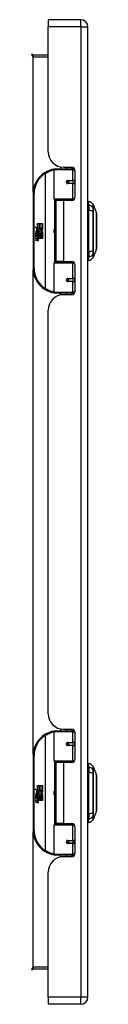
# Model space of a CAD drawing. Header units: inches. Extents: x 7 to 112, y 7 to 76.
# Tile 4 of 9: x 39.75 to 41.06, y 32.18 to 51.98. Entities that reach past the tile are written whole.
import ezdxf

# ---------------------------------------------------------------- set-up
doc = ezdxf.new("R2010")
doc.units = ezdxf.units.IN
doc.header["$MEASUREMENT"] = 0
doc.layers.add('Visible Edges(ANSI)', color=7, linetype='Continuous', lineweight=25)
doc.layers.add('Visible Tangent Edges(ANSI)', color=7, linetype='Continuous', lineweight=25)

msp = doc.modelspace()

# ---------------------------------------------------------------- linework, layer by layer
at = {"layer": 'Visible Edges(ANSI)'}
for p, q in [((40.088, 51.985), (40.088, 51.839)), ((40.742, 51.985), (40.088, 51.985)), ((40.088, 49.328), (40.088, 51.839)), ((40.888, 32.328), (40.888, 51.839)), ((40.088, 51.27), (39.785, 51.27)), ((40.209, 48.38), (40.209, 48.965)), ((40.228, 48.985), (40.558, 48.985)), ((40.333, 49.023), (40.333, 48.985)), ((40.4, 49.016), (40.566, 49.016)), ((40.459, 49.016), (40.459, 48.985)), ((40.617, 48.985), (40.558, 48.985)), ((40.617, 48.985), (40.618, 48.985)), ((40.625, 48.957), (40.625, 48.409)), ((40.476, 48.74), (40.476, 48.738)), ((40.481, 48.739), (40.476, 48.739)), ((40.568, 48.741), (40.481, 48.741)), ((40.483, 48.738), (40.483, 48.74)), ((40.568, 48.741), (40.625, 48.741)), ((40.481, 48.697), (40.568, 48.697)), ((40.484, 48.699), (40.484, 48.697)), ((40.625, 48.697), (40.568, 48.697)), ((39.784, 48.485), (39.784, 46.985)), ((40.562, 48.365), (40.224, 48.365)), ((40.396, 48.35), (40.243, 48.35)), ((40.243, 48.35), (40.243, 47.119)), ((40.301, 48.365), (40.301, 48.35)), ((40.566, 48.35), (40.396, 48.35)), ((40.492, 48.365), (40.492, 48.35)), ((40.562, 48.365), (40.605, 48.365)), ((40.904, 48.257), (40.904, 48.325)), ((40.904, 48.257), (40.904, 48.146)), ((40.904, 47.323), (40.904, 48.146)), ((40.991, 48.266), (41.058, 48.092)), ((39.824, 47.813), (39.872, 47.788)), ((39.87, 47.769), (39.824, 47.813)), ((39.856, 47.767), (39.87, 47.769)), ((39.9, 47.735), (39.856, 47.767)), ((39.872, 47.885), (39.904, 47.885)), ((39.872, 47.788), (39.872, 47.885)), ((39.875, 47.786), (39.904, 47.771)), ((39.904, 47.786), (39.875, 47.786)), ((39.888, 47.728), (39.9, 47.735)), ((39.904, 47.771), (39.894, 47.769)), ((39.894, 47.769), (39.922, 47.749)), ((39.904, 47.885), (39.904, 47.786)), ((39.908, 47.885), (39.94, 47.885)), ((39.908, 47.786), (39.908, 47.885)), ((39.94, 47.786), (39.908, 47.786)), ((39.922, 47.749), (39.976, 47.786)), ((39.94, 47.885), (39.94, 47.786)), ((39.944, 47.786), (39.944, 47.885)), ((39.944, 47.885), (39.977, 47.885)), ((39.976, 47.786), (39.944, 47.786)), ((39.977, 47.751), (39.95, 47.733)), ((39.95, 47.733), (39.977, 47.719)), ((39.977, 47.885), (39.977, 47.751)), ((39.838, 47.689), (39.866, 47.665)), ((39.838, 47.673), (39.838, 47.689)), ((39.858, 47.66), (39.838, 47.673)), ((39.838, 47.65), (39.858, 47.657)), ((39.838, 47.634), (39.838, 47.65)), ((39.866, 47.647), (39.838, 47.634)), ((39.838, 47.627), (39.893, 47.617)), ((39.838, 47.613), (39.838, 47.627)), ((39.861, 47.61), (39.838, 47.613)), ((39.838, 47.593), (39.873, 47.587)), ((39.838, 47.58), (39.838, 47.593)), ((39.861, 47.576), (39.838, 47.58)), ((39.838, 47.559), (39.873, 47.553)), ((39.838, 47.546), (39.838, 47.559)), ((39.873, 47.539), (39.838, 47.546)), ((39.85, 47.695), (39.841, 47.695)), ((39.858, 47.657), (39.858, 47.66)), ((39.862, 47.688), (39.862, 47.725)), ((39.866, 47.665), (39.893, 47.679)), ((39.893, 47.623), (39.866, 47.647)), ((39.871, 47.723), (39.871, 47.699)), ((39.893, 47.662), (39.874, 47.655)), ((39.874, 47.655), (39.874, 47.652)), ((39.874, 47.652), (39.893, 47.639)), ((39.878, 47.652), (39.896, 47.66)), ((39.977, 47.652), (39.878, 47.652)), ((39.883, 47.607), (39.883, 47.604)), ((39.893, 47.606), (39.883, 47.607)), ((39.885, 47.648), (39.977, 47.648)), ((39.896, 47.641), (39.885, 47.648)), ((39.89, 47.603), (39.896, 47.602)), ((39.893, 47.679), (39.893, 47.662)), ((39.893, 47.639), (39.893, 47.623)), ((39.893, 47.617), (39.893, 47.606)), ((39.926, 47.719), (39.896, 47.698)), ((39.896, 47.682), (39.975, 47.682)), ((39.896, 47.66), (39.896, 47.682)), ((39.896, 47.619), (39.896, 47.641)), ((39.977, 47.619), (39.896, 47.619)), ((39.896, 47.614), (39.977, 47.614)), ((39.896, 47.602), (39.896, 47.614)), ((39.977, 47.585), (39.897, 47.585)), ((39.975, 47.682), (39.926, 47.719)), ((39.977, 47.719), (39.977, 47.652)), ((39.977, 47.648), (39.977, 47.619)), ((39.977, 47.614), (39.977, 47.585)), ((41.058, 47.378), (40.991, 47.204)), ((40.904, 47.323), (40.904, 47.212)), ((40.904, 47.144), (40.904, 47.212)), ((40.209, 46.504), (40.209, 47.089)), ((40.224, 47.105), (40.562, 47.105)), ((40.396, 47.119), (40.243, 47.119)), ((40.301, 47.105), (40.301, 47.119)), ((40.396, 47.119), (40.566, 47.119)), ((40.492, 47.105), (40.492, 47.119)), ((40.605, 47.105), (40.562, 47.105)), ((40.625, 47.06), (40.625, 46.513)), ((40.568, 46.772), (40.481, 46.772)), ((40.484, 46.77), (40.484, 46.772)), ((40.568, 46.772), (40.625, 46.772)), ((40.476, 46.729), (40.476, 46.731)), ((40.476, 46.731), (40.481, 46.731)), ((40.481, 46.729), (40.568, 46.729)), ((40.483, 46.731), (40.483, 46.729)), ((40.625, 46.729), (40.568, 46.729)), ((40.558, 46.485), (40.228, 46.485)), ((40.333, 46.446), (40.333, 46.485)), ((40.566, 46.454), (40.4, 46.454)), ((40.459, 46.454), (40.459, 46.485)), ((40.558, 46.485), (40.617, 46.485)), ((40.618, 46.485), (40.617, 46.485)), ((40.088, 38.025), (40.088, 46.142)), ((40.209, 37.077), (40.209, 37.662)), ((40.228, 37.682), (40.558, 37.682)), ((40.333, 37.72), (40.333, 37.682)), ((40.4, 37.713), (40.566, 37.713)), ((40.459, 37.713), (40.459, 37.682)), ((40.617, 37.682), (40.558, 37.682)), ((40.617, 37.682), (40.618, 37.682)), ((40.625, 37.654), (40.625, 37.106)), ((40.476, 37.437), (40.476, 37.435)), ((40.481, 37.436), (40.476, 37.436)), ((40.568, 37.438), (40.481, 37.438)), ((40.483, 37.435), (40.483, 37.437)), ((40.568, 37.438), (40.625, 37.438)), ((40.481, 37.394), (40.568, 37.394)), ((40.484, 37.396), (40.484, 37.394)), ((40.625, 37.394), (40.568, 37.394)), ((39.784, 37.182), (39.784, 35.682)), ((40.562, 37.062), (40.224, 37.062)), ((40.396, 37.047), (40.243, 37.047)), ((40.243, 37.047), (40.243, 35.816)), ((40.301, 37.062), (40.301, 37.047)), ((40.566, 37.047), (40.396, 37.047)), ((40.492, 37.062), (40.492, 37.047)), ((40.562, 37.062), (40.605, 37.062)), ((40.904, 36.954), (40.904, 37.022)), ((40.904, 36.954), (40.904, 36.843)), ((40.904, 36.02), (40.904, 36.843)), ((40.991, 36.963), (41.058, 36.789)), ((39.824, 36.51), (39.872, 36.485)), ((39.87, 36.466), (39.824, 36.51)), ((39.856, 36.464), (39.87, 36.466)), ((39.9, 36.432), (39.856, 36.464)), ((39.872, 36.582), (39.904, 36.582)), ((39.872, 36.485), (39.872, 36.582)), ((39.875, 36.483), (39.904, 36.468)), ((39.904, 36.483), (39.875, 36.483)), ((39.904, 36.468), (39.894, 36.466)), ((39.894, 36.466), (39.922, 36.446)), ((39.904, 36.582), (39.904, 36.483)), ((39.908, 36.582), (39.94, 36.582)), ((39.908, 36.483), (39.908, 36.582)), ((39.94, 36.483), (39.908, 36.483)), ((39.922, 36.446), (39.976, 36.483)), ((39.94, 36.582), (39.94, 36.483)), ((39.944, 36.483), (39.944, 36.582)), ((39.944, 36.582), (39.977, 36.582)), ((39.976, 36.483), (39.944, 36.483)), ((39.977, 36.448), (39.95, 36.43)), ((39.977, 36.582), (39.977, 36.448)), ((39.838, 36.386), (39.866, 36.362)), ((39.838, 36.37), (39.838, 36.386)), ((39.858, 36.357), (39.838, 36.37)), ((39.838, 36.347), (39.858, 36.354)), ((39.838, 36.331), (39.838, 36.347)), ((39.866, 36.344), (39.838, 36.331)), ((39.838, 36.324), (39.893, 36.314)), ((39.838, 36.31), (39.838, 36.324)), ((39.861, 36.307), (39.838, 36.31)), ((39.838, 36.29), (39.873, 36.284)), ((39.838, 36.277), (39.838, 36.29)), ((39.861, 36.273), (39.838, 36.277)), ((39.838, 36.256), (39.873, 36.25)), ((39.838, 36.243), (39.838, 36.256)), ((39.873, 36.236), (39.838, 36.243)), ((39.85, 36.392), (39.841, 36.392)), ((39.858, 36.354), (39.858, 36.357)), ((39.862, 36.385), (39.862, 36.422)), ((39.866, 36.362), (39.893, 36.376)), ((39.893, 36.32), (39.866, 36.344)), ((39.871, 36.42), (39.871, 36.396)), ((39.893, 36.359), (39.874, 36.352)), ((39.874, 36.352), (39.874, 36.349)), ((39.874, 36.349), (39.893, 36.336)), ((39.878, 36.349), (39.896, 36.357)), ((39.977, 36.349), (39.878, 36.349)), ((39.883, 36.304), (39.883, 36.301)), ((39.893, 36.303), (39.883, 36.304)), ((39.885, 36.345), (39.977, 36.345)), ((39.896, 36.338), (39.885, 36.345)), ((39.888, 36.425), (39.9, 36.432)), ((39.89, 36.3), (39.896, 36.299)), ((39.893, 36.376), (39.893, 36.359)), ((39.893, 36.336), (39.893, 36.32)), ((39.893, 36.314), (39.893, 36.303)), ((39.926, 36.416), (39.896, 36.395)), ((39.896, 36.379), (39.975, 36.379)), ((39.896, 36.357), (39.896, 36.379)), ((39.896, 36.316), (39.896, 36.338)), ((39.977, 36.316), (39.896, 36.316)), ((39.896, 36.311), (39.977, 36.311)), ((39.896, 36.299), (39.896, 36.311)), ((39.977, 36.282), (39.897, 36.282)), ((39.975, 36.379), (39.926, 36.416)), ((39.95, 36.43), (39.977, 36.416)), ((39.977, 36.416), (39.977, 36.349)), ((39.977, 36.345), (39.977, 36.316)), ((39.977, 36.311), (39.977, 36.282)), ((41.058, 36.075), (40.991, 35.901)), ((40.904, 36.02), (40.904, 35.909)), ((40.904, 35.841), (40.904, 35.909)), ((40.209, 35.201), (40.209, 35.786)), ((40.224, 35.802), (40.562, 35.802)), ((40.396, 35.816), (40.243, 35.816)), ((40.301, 35.802), (40.301, 35.816)), ((40.396, 35.816), (40.566, 35.816)), ((40.492, 35.802), (40.492, 35.816)), ((40.605, 35.802), (40.562, 35.802)), ((40.625, 35.757), (40.625, 35.21)), ((40.568, 35.469), (40.481, 35.469)), ((40.484, 35.467), (40.484, 35.469)), ((40.568, 35.469), (40.625, 35.469)), ((40.476, 35.426), (40.476, 35.428)), ((40.476, 35.428), (40.481, 35.428)), ((40.481, 35.426), (40.568, 35.426)), ((40.483, 35.428), (40.483, 35.426)), ((40.625, 35.426), (40.568, 35.426)), ((40.558, 35.182), (40.228, 35.182)), ((40.333, 35.143), (40.333, 35.182)), ((40.566, 35.151), (40.4, 35.151)), ((40.459, 35.151), (40.459, 35.182)), ((40.558, 35.182), (40.617, 35.182)), ((40.618, 35.182), (40.617, 35.182)), ((40.088, 32.328), (40.088, 34.839)), ((39.785, 32.896), (40.088, 32.896)), ((40.088, 32.328), (40.088, 32.182)), ((40.742, 32.182), (40.088, 32.182))]:
    msp.add_line(p, q, dxfattribs=at)
at = {"layer": 'Visible Edges(ANSI)', "flags": 128}
for points in [[(40.216, 48.98), (40.215, 48.98), (40.215, 48.98), (40.215, 48.98), (40.215, 48.98), (40.214, 48.98), (40.214, 48.98), (40.214, 48.98), (40.214, 48.98), (40.213, 48.98), (40.213, 48.98), (40.213, 48.98), (40.213, 48.98), (40.212, 48.98), (40.212, 48.98), (40.212, 48.98), (40.212, 48.979), (40.211, 48.979), (40.211, 48.979), (40.211, 48.979), (40.211, 48.979), (40.21, 48.979), (40.21, 48.979), (40.21, 48.979), (40.21, 48.979)], [(40.481, 48.697), (40.478, 48.697), (40.476, 48.698), (40.473, 48.699), (40.47, 48.7), (40.468, 48.701), (40.466, 48.703), (40.464, 48.705), (40.462, 48.708), (40.461, 48.71), (40.46, 48.713), (40.459, 48.716), (40.459, 48.719), (40.459, 48.722), (40.46, 48.725), (40.461, 48.728), (40.462, 48.73), (40.464, 48.733), (40.466, 48.735), (40.468, 48.736), (40.47, 48.738), (40.473, 48.739), (40.476, 48.74), (40.478, 48.74), (40.481, 48.741)], [(40.528, 48.35), (40.531, 48.351), (40.534, 48.353), (40.537, 48.354), (40.54, 48.355), (40.543, 48.356), (40.546, 48.357), (40.549, 48.357), (40.552, 48.358), (40.555, 48.359), (40.558, 48.36), (40.561, 48.36), (40.565, 48.361), (40.568, 48.362), (40.571, 48.362), (40.574, 48.363), (40.577, 48.363), (40.58, 48.363), (40.583, 48.364), (40.586, 48.364), (40.589, 48.364), (40.593, 48.364), (40.596, 48.365), (40.599, 48.365), (40.602, 48.365)], [(41.059, 47.38), (41.059, 47.38), (41.059, 47.381), (41.059, 47.383), (41.059, 47.386), (41.059, 47.39), (41.059, 47.395), (41.059, 47.4), (41.059, 47.407), (41.059, 47.414), (41.059, 47.422), (41.059, 47.43), (41.059, 47.439), (41.059, 47.449), (41.059, 47.46), (41.059, 47.471), (41.059, 47.483), (41.059, 47.496), (41.059, 47.509), (41.059, 47.523), (41.059, 47.537), (41.059, 47.552), (41.059, 47.567), (41.059, 47.582), (41.059, 47.598), (41.059, 47.615), (41.059, 47.631), (41.059, 47.648), (41.059, 47.665), (41.059, 47.682), (41.059, 47.7), (41.059, 47.717), (41.059, 47.735), (41.059, 47.752), (41.059, 47.77), (41.059, 47.787), (41.059, 47.804), (41.059, 47.821), (41.059, 47.838), (41.059, 47.854), (41.059, 47.871), (41.059, 47.887), (41.059, 47.902), (41.059, 47.918), (41.059, 47.932), (41.059, 47.947), (41.059, 47.96), (41.059, 47.973), (41.059, 47.986), (41.059, 47.998), (41.059, 48.009), (41.059, 48.02), (41.059, 48.03), (41.059, 48.039), (41.059, 48.048), (41.059, 48.056), (41.059, 48.063), (41.059, 48.069), (41.059, 48.075), (41.059, 48.079), (41.059, 48.083), (41.059, 48.086), (41.059, 48.088), (41.059, 48.089), (41.059, 48.09)], [(40.602, 47.105), (40.599, 47.105), (40.596, 47.105), (40.593, 47.105), (40.589, 47.105), (40.586, 47.105), (40.583, 47.106), (40.58, 47.106), (40.577, 47.106), (40.574, 47.107), (40.571, 47.107), (40.568, 47.108), (40.565, 47.108), (40.561, 47.109), (40.558, 47.11), (40.555, 47.11), (40.552, 47.111), (40.549, 47.112), (40.546, 47.113), (40.543, 47.114), (40.54, 47.115), (40.537, 47.116), (40.534, 47.117), (40.531, 47.118), (40.528, 47.119)], [(40.481, 46.729), (40.478, 46.729), (40.476, 46.729), (40.473, 46.73), (40.47, 46.731), (40.468, 46.733), (40.466, 46.735), (40.464, 46.737), (40.462, 46.739), (40.461, 46.742), (40.46, 46.745), (40.459, 46.748), (40.459, 46.75), (40.459, 46.753), (40.46, 46.756), (40.461, 46.759), (40.462, 46.762), (40.464, 46.764), (40.466, 46.766), (40.468, 46.768), (40.47, 46.769), (40.473, 46.771), (40.476, 46.771), (40.478, 46.772), (40.481, 46.772)], [(40.21, 46.49), (40.21, 46.49), (40.21, 46.49), (40.21, 46.49), (40.211, 46.49), (40.211, 46.49), (40.211, 46.49), (40.211, 46.49), (40.212, 46.49), (40.212, 46.49), (40.212, 46.49), (40.212, 46.49), (40.213, 46.49), (40.213, 46.49), (40.213, 46.49), (40.213, 46.49), (40.214, 46.49), (40.214, 46.49), (40.214, 46.49), (40.214, 46.49), (40.215, 46.489), (40.215, 46.489), (40.215, 46.489), (40.215, 46.489), (40.216, 46.489)], [(40.216, 37.677), (40.215, 37.677), (40.215, 37.677), (40.215, 37.677), (40.215, 37.677), (40.214, 37.677), (40.214, 37.677), (40.214, 37.677), (40.214, 37.677), (40.213, 37.677), (40.213, 37.677), (40.213, 37.677), (40.213, 37.677), (40.212, 37.677), (40.212, 37.677), (40.212, 37.677), (40.212, 37.676), (40.211, 37.676), (40.211, 37.676), (40.211, 37.676), (40.211, 37.676), (40.21, 37.676), (40.21, 37.676), (40.21, 37.676), (40.21, 37.676)], [(40.481, 37.394), (40.478, 37.394), (40.476, 37.395), (40.473, 37.396), (40.47, 37.397), (40.468, 37.398), (40.466, 37.4), (40.464, 37.402), (40.462, 37.405), (40.461, 37.407), (40.46, 37.41), (40.459, 37.413), (40.459, 37.416), (40.459, 37.419), (40.46, 37.422), (40.461, 37.425), (40.462, 37.427), (40.464, 37.43), (40.466, 37.432), (40.468, 37.433), (40.47, 37.435), (40.473, 37.436), (40.476, 37.437), (40.478, 37.437), (40.481, 37.438)], [(40.528, 37.047), (40.531, 37.048), (40.534, 37.05), (40.537, 37.051), (40.54, 37.052), (40.543, 37.053), (40.546, 37.054), (40.549, 37.054), (40.552, 37.055), (40.555, 37.056), (40.558, 37.057), (40.561, 37.057), (40.565, 37.058), (40.568, 37.059), (40.571, 37.059), (40.574, 37.06), (40.577, 37.06), (40.58, 37.06), (40.583, 37.061), (40.586, 37.061), (40.589, 37.061), (40.593, 37.061), (40.596, 37.062), (40.599, 37.062), (40.602, 37.062)], [(41.059, 36.077), (41.059, 36.077), (41.059, 36.078), (41.059, 36.08), (41.059, 36.083), (41.059, 36.087), (41.059, 36.092), (41.059, 36.097), (41.059, 36.104), (41.059, 36.111), (41.059, 36.119), (41.059, 36.127), (41.059, 36.136), (41.059, 36.146), (41.059, 36.157), (41.059, 36.168), (41.059, 36.18), (41.059, 36.193), (41.059, 36.206), (41.059, 36.22), (41.059, 36.234), (41.059, 36.249), (41.059, 36.264), (41.059, 36.279), (41.059, 36.295), (41.059, 36.312), (41.059, 36.328), (41.059, 36.345), (41.059, 36.362), (41.059, 36.379), (41.059, 36.397), (41.059, 36.414), (41.059, 36.432), (41.059, 36.449), (41.059, 36.467), (41.059, 36.484), (41.059, 36.501), (41.059, 36.518), (41.059, 36.535), (41.059, 36.551), (41.059, 36.568), (41.059, 36.584), (41.059, 36.599), (41.059, 36.615), (41.059, 36.629), (41.059, 36.644), (41.059, 36.657), (41.059, 36.67), (41.059, 36.683), (41.059, 36.695), (41.059, 36.706), (41.059, 36.717), (41.059, 36.727), (41.059, 36.736), (41.059, 36.745), (41.059, 36.753), (41.059, 36.76), (41.059, 36.766), (41.059, 36.772), (41.059, 36.776), (41.059, 36.78), (41.059, 36.783), (41.059, 36.785), (41.059, 36.786), (41.059, 36.787)], [(40.602, 35.802), (40.599, 35.802), (40.596, 35.802), (40.593, 35.802), (40.589, 35.802), (40.586, 35.802), (40.583, 35.803), (40.58, 35.803), (40.577, 35.803), (40.574, 35.804), (40.571, 35.804), (40.568, 35.805), (40.565, 35.805), (40.561, 35.806), (40.558, 35.807), (40.555, 35.807), (40.552, 35.808), (40.549, 35.809), (40.546, 35.81), (40.543, 35.811), (40.54, 35.812), (40.537, 35.813), (40.534, 35.814), (40.531, 35.815), (40.528, 35.816)], [(40.481, 35.426), (40.478, 35.426), (40.476, 35.426), (40.473, 35.427), (40.47, 35.428), (40.468, 35.43), (40.466, 35.432), (40.464, 35.434), (40.462, 35.436), (40.461, 35.439), (40.46, 35.442), (40.459, 35.445), (40.459, 35.447), (40.459, 35.45), (40.46, 35.453), (40.461, 35.456), (40.462, 35.459), (40.464, 35.461), (40.466, 35.463), (40.468, 35.465), (40.47, 35.466), (40.473, 35.468), (40.476, 35.468), (40.478, 35.469), (40.481, 35.469)], [(40.21, 35.187), (40.21, 35.187), (40.21, 35.187), (40.21, 35.187), (40.211, 35.187), (40.211, 35.187), (40.211, 35.187), (40.211, 35.187), (40.212, 35.187), (40.212, 35.187), (40.212, 35.187), (40.212, 35.187), (40.213, 35.187), (40.213, 35.187), (40.213, 35.187), (40.213, 35.187), (40.214, 35.187), (40.214, 35.187), (40.214, 35.187), (40.214, 35.187), (40.215, 35.186), (40.215, 35.186), (40.215, 35.186), (40.215, 35.186), (40.216, 35.186)]]:
    msp.add_lwpolyline(points, dxfattribs=at)
at = {"layer": 'Visible Edges(ANSI)'}
for centre in [(40.481, 48.719), (40.481, 46.75), (40.481, 37.416), (40.481, 35.447)]:
    msp.add_circle(centre, 0.0197, dxfattribs=at)
for centre, radius, start, end in [((40.742, 51.839), 0.146, 0, 90), ((39.785, 51.301), 0.031, 180, 270), ((40.4, 49.328), 0.312, 180, 270), ((40.284, 48.485), 0.5, 98.5081, 122.2377), ((40.228, 48.965), 0.0197, 90, 180), ((40.566, 48.957), 0.0591, 0, 90), ((40.284, 48.485), 0.5, 122.2377, 180), ((40.481, 48.719), 0.0217, 279.147, 90), ((40.224, 48.38), 0.0157, 180, 270), ((40.566, 48.409), 0.0591, 270, 0), ((40.888, 48.208), 0.118, 29.7291, 82.0587), ((40.912, 48.266), 0.0394, 101.537, 126.8699), ((40.982, 48.262), 0.00984, 21.2505, 29.7291), ((41.054, 48.09), 0.00492, 0.2088, 21.2505), ((39.858, 47.719), 0.0197, 86.5646, 171.5605), ((39.857, 47.699), 0.0398, 44.1684, 86.5646), ((39.864, 47.706), 0.0299, 350.4085, 44.1684), ((39.864, 47.706), 0.033, 347.079, 43.1785), ((40.11, 47.735), 0.0965, 342.5328, 17.4672), ((39.899, 47.713), 0.0607, 171.5605, 197.3343), ((39.878, 47.707), 0.0307, 154.6784, 202.5609), ((39.859, 47.716), 0.0096, 73.5261, 154.6784), ((39.853, 47.564), 0.0465, 57.5992, 80), ((39.853, 47.53), 0.0465, 58.5584, 80.8257), ((39.873, 47.714), 0.0282, 246.1555, 293.8445), ((39.869, 47.707), 0.0168, 19.3797, 82.9975), ((39.876, 47.708), 0.00955, 241.4547, 321.1652), ((39.875, 47.599), 0.0123, 260, 293.5571), ((39.875, 47.565), 0.0123, 259.9922, 293.5487), ((39.878, 47.568), 0.0288, 259, 288.4748), ((39.871, 47.592), 0.0126, 6.03, 57.5992), ((39.871, 47.559), 0.0126, 6.1027, 57.6083), ((39.877, 47.593), 0.006, 293.5571, 6.03), ((39.877, 47.559), 0.006, 293.5487, 6.1027), ((39.879, 47.601), 0.0288, 273.6169, 286.9928), ((39.87, 47.55), 0.0246, 359.6788, 63.9508), ((39.874, 47.709), 0.0109, 321.1652, 19.3797), ((39.87, 47.583), 0.024, 359.4776, 57.4114), ((39.879, 47.702), 0.0152, 293.8445, 355.0802), ((39.884, 47.583), 0.0101, 286.9928, 359.4776), ((39.884, 47.55), 0.0105, 288.4748, 359.6788), ((39.873, 47.585), 0.024, 358.7952, 46.5849), ((41.054, 47.38), 0.00492, 338.7495, 359.7912), ((40.912, 47.203), 0.0394, 233.1301, 258.463), ((40.888, 47.261), 0.118, 277.9413, 330.2709), ((40.982, 47.207), 0.00984, 330.2709, 338.7495), ((40.284, 46.985), 0.5, 180, 237.7623), ((40.224, 47.089), 0.0157, 90, 180), ((40.566, 47.06), 0.0591, 0, 90), ((40.481, 46.75), 0.0217, 270, 80.853), ((40.284, 46.985), 0.5, 237.7623, 261.4919), ((40.4, 46.142), 0.312, 90, 180), ((40.228, 46.504), 0.0197, 180, 270), ((40.566, 46.513), 0.0591, 270, 0), ((40.4, 38.025), 0.312, 180, 270), ((40.284, 37.182), 0.5, 98.5081, 122.2377), ((40.228, 37.662), 0.0197, 90, 180), ((40.566, 37.654), 0.0591, 0, 90), ((40.284, 37.182), 0.5, 122.2377, 180), ((40.481, 37.416), 0.0217, 279.147, 90), ((40.224, 37.077), 0.0157, 180, 270), ((40.566, 37.106), 0.0591, 270, 0), ((40.912, 36.963), 0.0394, 101.537, 126.8699), ((40.888, 36.905), 0.118, 29.7291, 82.0587), ((40.982, 36.959), 0.00984, 21.2505, 29.7291), ((41.054, 36.787), 0.00492, 0.2088, 21.2505), ((40.11, 36.432), 0.0965, 342.5328, 17.4672), ((39.899, 36.41), 0.0607, 171.5605, 197.3343), ((39.858, 36.416), 0.0197, 86.5646, 171.5605), ((39.878, 36.404), 0.0307, 154.6784, 202.5609), ((39.859, 36.413), 0.0096, 73.5261, 154.6784), ((39.857, 36.396), 0.0398, 44.1684, 86.5646), ((39.853, 36.261), 0.0465, 57.5992, 80), ((39.853, 36.227), 0.0465, 58.5584, 80.8257), ((39.873, 36.411), 0.0282, 246.1555, 293.8445), ((39.869, 36.404), 0.0168, 19.3797, 82.9975), ((39.876, 36.405), 0.00955, 241.4547, 321.1652), ((39.875, 36.296), 0.0123, 260, 293.5571), ((39.875, 36.262), 0.0123, 259.9922, 293.5487), ((39.871, 36.289), 0.0126, 6.03, 57.5992), ((39.871, 36.256), 0.0126, 6.1027, 57.6083), ((39.877, 36.29), 0.006, 293.5571, 6.03), ((39.877, 36.256), 0.006, 293.5487, 6.1027), ((39.879, 36.298), 0.0288, 273.6169, 286.9928), ((39.87, 36.247), 0.0246, 359.6788, 63.9508), ((39.874, 36.406), 0.0109, 321.1652, 19.3797), ((39.87, 36.28), 0.024, 359.4776, 57.4114), ((39.879, 36.399), 0.0152, 293.8445, 355.0802), ((39.864, 36.403), 0.0299, 350.4085, 44.1684), ((39.884, 36.28), 0.0101, 286.9928, 359.4776), ((39.884, 36.247), 0.0105, 288.4748, 359.6788), ((39.864, 36.403), 0.033, 347.079, 43.1785), ((39.873, 36.282), 0.024, 358.7952, 46.5849), ((39.878, 36.265), 0.0288, 259, 288.4748), ((41.054, 36.077), 0.00492, 338.7495, 359.7912), ((40.912, 35.9), 0.0394, 233.1301, 258.463), ((40.888, 35.958), 0.118, 277.9413, 330.2709), ((40.982, 35.904), 0.00984, 330.2709, 338.7495), ((40.284, 35.682), 0.5, 180, 237.7623), ((40.224, 35.786), 0.0157, 90, 180), ((40.566, 35.757), 0.0591, 0, 90), ((40.481, 35.447), 0.0217, 270, 80.853), ((40.284, 35.682), 0.5, 237.7623, 261.4919), ((40.4, 34.839), 0.312, 90, 180), ((40.228, 35.201), 0.0197, 180, 270), ((40.566, 35.21), 0.0591, 270, 0), ((39.785, 32.865), 0.031, 90, 180), ((40.742, 32.328), 0.146, 270, 0)]:
    msp.add_arc(centre, radius, start, end, dxfattribs=at)
at = {"layer": 'Visible Tangent Edges(ANSI)'}
for p, q in [((40.742, 51.839), (40.742, 51.985)), ((40.742, 51.839), (40.088, 51.839)), ((40.742, 51.839), (40.742, 32.328)), ((40.742, 51.839), (40.888, 51.839)), ((39.785, 51.27), (39.785, 51.239)), ((39.785, 51.239), (40.088, 51.239)), ((39.785, 48.516), (39.785, 51.239)), ((40.577, 48.965), (40.209, 48.965)), ((40.577, 48.965), (40.625, 48.965)), ((40.577, 48.965), (40.577, 48.75)), ((40.601, 49.004), (40.601, 48.985)), ((40.017, 48.908), (40.027, 48.891)), ((40.027, 48.891), (40.027, 46.578)), ((40.027, 48.891), (40.031, 48.891)), ((40.031, 46.578), (40.031, 48.891)), ((40.486, 48.75), (40.577, 48.75)), ((40.625, 48.75), (40.577, 48.75)), ((40.577, 48.687), (40.486, 48.687)), ((40.577, 48.687), (40.577, 48.38)), ((40.577, 48.687), (40.625, 48.687)), ((39.784, 48.485), (39.803, 48.485)), ((39.803, 46.985), (39.803, 48.485)), ((40.209, 48.38), (40.577, 48.38)), ((40.216, 48.367), (40.216, 47.103)), ((40.396, 48.35), (40.396, 47.119)), ((40.618, 48.38), (40.577, 48.38)), ((40.601, 48.365), (40.601, 48.362)), ((40.991, 48.2), (40.991, 48.2)), ((40.991, 48.127), (40.991, 48.127)), ((40.991, 47.342), (40.991, 47.343)), ((40.991, 47.269), (40.991, 47.269)), ((39.803, 46.985), (39.784, 46.985)), ((39.785, 37.213), (39.785, 46.953)), ((40.577, 47.089), (40.209, 47.089)), ((40.577, 47.089), (40.618, 47.089)), ((40.577, 47.089), (40.577, 46.782)), ((40.601, 47.108), (40.601, 47.105)), ((40.486, 46.782), (40.577, 46.782)), ((40.625, 46.782), (40.577, 46.782)), ((40.027, 46.578), (40.017, 46.562)), ((40.031, 46.578), (40.027, 46.578)), ((40.577, 46.719), (40.486, 46.719)), ((40.577, 46.719), (40.577, 46.504)), ((40.577, 46.719), (40.625, 46.719)), ((40.209, 46.504), (40.577, 46.504)), ((40.625, 46.504), (40.577, 46.504)), ((40.601, 46.485), (40.601, 46.465)), ((40.577, 37.662), (40.209, 37.662)), ((40.577, 37.662), (40.625, 37.662)), ((40.577, 37.662), (40.577, 37.447)), ((40.601, 37.701), (40.601, 37.682)), ((40.017, 37.605), (40.027, 37.588)), ((40.027, 37.588), (40.027, 35.275)), ((40.027, 37.588), (40.031, 37.588)), ((40.031, 35.275), (40.031, 37.588)), ((40.486, 37.447), (40.577, 37.447)), ((40.625, 37.447), (40.577, 37.447)), ((40.577, 37.384), (40.486, 37.384)), ((40.577, 37.384), (40.577, 37.077)), ((40.577, 37.384), (40.625, 37.384)), ((39.784, 37.182), (39.803, 37.182)), ((39.803, 35.682), (39.803, 37.182)), ((40.209, 37.077), (40.577, 37.077)), ((40.216, 37.064), (40.216, 35.8)), ((40.396, 37.047), (40.396, 35.816)), ((40.618, 37.077), (40.577, 37.077)), ((40.601, 37.062), (40.601, 37.059)), ((40.991, 36.897), (40.991, 36.897)), ((40.991, 36.824), (40.991, 36.824)), ((40.991, 36.039), (40.991, 36.04)), ((40.991, 35.966), (40.991, 35.966)), ((39.803, 35.682), (39.784, 35.682)), ((39.785, 32.927), (39.785, 35.65)), ((40.577, 35.786), (40.209, 35.786)), ((40.577, 35.786), (40.618, 35.786)), ((40.577, 35.786), (40.577, 35.479)), ((40.601, 35.805), (40.601, 35.802)), ((40.486, 35.479), (40.577, 35.479)), ((40.625, 35.479), (40.577, 35.479)), ((40.027, 35.275), (40.017, 35.259)), ((40.031, 35.275), (40.027, 35.275)), ((40.577, 35.416), (40.486, 35.416)), ((40.577, 35.416), (40.577, 35.201)), ((40.577, 35.416), (40.625, 35.416)), ((40.209, 35.201), (40.577, 35.201)), ((40.625, 35.201), (40.577, 35.201)), ((40.601, 35.182), (40.601, 35.162)), ((40.088, 32.927), (39.785, 32.927)), ((39.785, 32.896), (39.785, 32.927)), ((40.742, 32.328), (40.088, 32.328)), ((40.888, 32.328), (40.742, 32.328)), ((40.742, 32.182), (40.742, 32.328))]:
    msp.add_line(p, q, dxfattribs=at)
at = {"layer": 'Visible Tangent Edges(ANSI)', "flags": 128}
for points in [[(40.486, 48.75), (40.481, 48.75), (40.477, 48.749), (40.473, 48.748), (40.47, 48.747), (40.466, 48.744), (40.463, 48.742), (40.46, 48.739), (40.457, 48.735), (40.455, 48.731), (40.454, 48.727), (40.453, 48.723), (40.452, 48.719), (40.453, 48.715), (40.454, 48.71), (40.455, 48.706), (40.457, 48.703), (40.46, 48.699), (40.463, 48.696), (40.466, 48.693), (40.47, 48.691), (40.474, 48.69), (40.477, 48.688), (40.481, 48.688), (40.486, 48.687)], [(40.602, 48.365), (40.597, 48.365), (40.593, 48.365), (40.588, 48.364), (40.583, 48.364), (40.579, 48.364), (40.574, 48.364), (40.569, 48.363), (40.565, 48.363), (40.56, 48.363), (40.555, 48.362), (40.551, 48.362), (40.546, 48.361), (40.541, 48.361), (40.537, 48.36), (40.532, 48.359), (40.528, 48.359), (40.523, 48.358), (40.518, 48.357), (40.514, 48.356), (40.509, 48.355), (40.505, 48.354), (40.5, 48.353), (40.496, 48.352), (40.492, 48.351)], [(40.99, 48.267), (40.99, 48.267), (40.99, 48.266), (40.99, 48.266), (40.99, 48.265), (40.99, 48.264), (40.99, 48.263), (40.99, 48.261), (40.99, 48.26), (40.99, 48.258), (40.99, 48.256), (40.99, 48.253), (40.99, 48.251), (40.99, 48.248), (40.99, 48.245), (40.99, 48.241), (40.99, 48.238), (40.99, 48.234), (40.99, 48.23), (40.99, 48.226), (40.99, 48.222), (40.99, 48.217), (40.99, 48.212), (40.99, 48.207), (40.99, 48.202)], [(40.99, 48.202), (40.99, 48.201), (40.99, 48.199), (40.99, 48.197), (40.99, 48.195), (40.99, 48.193), (40.99, 48.191), (40.99, 48.188), (40.99, 48.186), (40.99, 48.183), (40.99, 48.18), (40.99, 48.177), (40.99, 48.174), (40.99, 48.171), (40.99, 48.167), (40.99, 48.164), (40.99, 48.16), (40.99, 48.156), (40.99, 48.152), (40.99, 48.149), (40.99, 48.145), (40.99, 48.14), (40.99, 48.136), (40.99, 48.132), (40.99, 48.128)], [(40.99, 48.128), (40.99, 48.096), (40.99, 48.064), (40.99, 48.032), (40.99, 47.999), (40.99, 47.966), (40.99, 47.934), (40.99, 47.9), (40.99, 47.867), (40.99, 47.834), (40.99, 47.801), (40.99, 47.767), (40.99, 47.734), (40.99, 47.701), (40.99, 47.667), (40.99, 47.634), (40.99, 47.601), (40.99, 47.568), (40.99, 47.535), (40.99, 47.502), (40.99, 47.47), (40.99, 47.437), (40.99, 47.405), (40.99, 47.373), (40.99, 47.342)], [(40.991, 48.2), (40.991, 48.206), (40.991, 48.211), (40.991, 48.215), (40.991, 48.22), (40.991, 48.224), (40.991, 48.229), (40.991, 48.233), (40.991, 48.236), (40.991, 48.24), (40.991, 48.243), (40.991, 48.246), (40.991, 48.249), (40.991, 48.252), (40.991, 48.254), (40.991, 48.256), (40.991, 48.258), (40.991, 48.26), (40.991, 48.261), (40.991, 48.263), (40.991, 48.264), (40.991, 48.264), (40.991, 48.265), (40.991, 48.265), (40.991, 48.266)], [(40.991, 48.127), (40.991, 48.131), (40.991, 48.135), (40.991, 48.139), (40.991, 48.143), (40.991, 48.147), (40.991, 48.151), (40.991, 48.155), (40.991, 48.159), (40.991, 48.162), (40.991, 48.166), (40.991, 48.169), (40.991, 48.172), (40.991, 48.175), (40.991, 48.178), (40.991, 48.181), (40.991, 48.184), (40.991, 48.186), (40.991, 48.189), (40.991, 48.191), (40.991, 48.193), (40.991, 48.195), (40.991, 48.197), (40.991, 48.199), (40.991, 48.2)], [(40.991, 47.343), (40.991, 47.374), (40.991, 47.406), (40.991, 47.438), (40.991, 47.47), (40.991, 47.503), (40.991, 47.536), (40.991, 47.568), (40.991, 47.601), (40.991, 47.634), (40.991, 47.668), (40.991, 47.701), (40.991, 47.734), (40.991, 47.767), (40.991, 47.8), (40.991, 47.834), (40.991, 47.867), (40.991, 47.9), (40.991, 47.933), (40.991, 47.966), (40.991, 47.999), (40.991, 48.031), (40.991, 48.063), (40.991, 48.095), (40.991, 48.127)], [(41.058, 48.092), (41.058, 48.091), (41.058, 48.091), (41.058, 48.09), (41.058, 48.089), (41.058, 48.088), (41.058, 48.086), (41.058, 48.084), (41.058, 48.082), (41.058, 48.079), (41.059, 48.077), (41.059, 48.074), (41.059, 48.07), (41.059, 48.067), (41.059, 48.063), (41.059, 48.058), (41.059, 48.054), (41.059, 48.049), (41.059, 48.044), (41.059, 48.039), (41.059, 48.034), (41.059, 48.028), (41.059, 48.022), (41.059, 48.016), (41.059, 48.009)], [(41.059, 47.962), (41.059, 47.946), (41.059, 47.929), (41.059, 47.912), (41.059, 47.894), (41.059, 47.875), (41.059, 47.856), (41.059, 47.836), (41.058, 47.816), (41.058, 47.796), (41.058, 47.776), (41.058, 47.755), (41.058, 47.735), (41.058, 47.714), (41.058, 47.693), (41.058, 47.673), (41.058, 47.653), (41.059, 47.633), (41.059, 47.613), (41.059, 47.594), (41.059, 47.576), (41.059, 47.558), (41.059, 47.54), (41.059, 47.523), (41.059, 47.507)], [(41.059, 48.009), (41.059, 48.008), (41.059, 48.006), (41.059, 48.004), (41.059, 48.002), (41.059, 48), (41.059, 47.998), (41.059, 47.996), (41.059, 47.995), (41.059, 47.993), (41.059, 47.991), (41.059, 47.989), (41.059, 47.987), (41.059, 47.985), (41.059, 47.983), (41.059, 47.981), (41.059, 47.979), (41.059, 47.977), (41.059, 47.975), (41.059, 47.973), (41.059, 47.971), (41.059, 47.969), (41.059, 47.966), (41.059, 47.964), (41.059, 47.962)], [(40.99, 47.342), (40.99, 47.337), (40.99, 47.333), (40.99, 47.329), (40.99, 47.325), (40.99, 47.321), (40.99, 47.317), (40.99, 47.313), (40.99, 47.309), (40.99, 47.306), (40.99, 47.302), (40.99, 47.299), (40.99, 47.296), (40.99, 47.292), (40.99, 47.289), (40.99, 47.287), (40.99, 47.284), (40.99, 47.281), (40.99, 47.279), (40.99, 47.276), (40.99, 47.274), (40.99, 47.272), (40.99, 47.27), (40.99, 47.269), (40.99, 47.267)], [(40.991, 47.269), (40.991, 47.271), (40.991, 47.272), (40.991, 47.274), (40.991, 47.276), (40.991, 47.278), (40.991, 47.281), (40.991, 47.283), (40.991, 47.286), (40.991, 47.288), (40.991, 47.291), (40.991, 47.294), (40.991, 47.297), (40.991, 47.301), (40.991, 47.304), (40.991, 47.307), (40.991, 47.311), (40.991, 47.314), (40.991, 47.318), (40.991, 47.322), (40.991, 47.326), (40.991, 47.33), (40.991, 47.334), (40.991, 47.338), (40.991, 47.342)], [(41.059, 47.46), (41.059, 47.454), (41.059, 47.447), (41.059, 47.441), (41.059, 47.436), (41.059, 47.43), (41.059, 47.425), (41.059, 47.42), (41.059, 47.415), (41.059, 47.411), (41.059, 47.407), (41.059, 47.403), (41.059, 47.399), (41.059, 47.396), (41.059, 47.393), (41.058, 47.39), (41.058, 47.387), (41.058, 47.385), (41.058, 47.383), (41.058, 47.382), (41.058, 47.38), (41.058, 47.379), (41.058, 47.378), (41.058, 47.378), (41.058, 47.378)], [(41.059, 47.507), (41.059, 47.505), (41.059, 47.503), (41.059, 47.501), (41.059, 47.499), (41.059, 47.497), (41.059, 47.495), (41.059, 47.493), (41.059, 47.49), (41.059, 47.488), (41.059, 47.486), (41.059, 47.484), (41.059, 47.483), (41.059, 47.481), (41.059, 47.479), (41.059, 47.477), (41.059, 47.475), (41.059, 47.473), (41.059, 47.471), (41.059, 47.469), (41.059, 47.467), (41.059, 47.465), (41.059, 47.464), (41.059, 47.462), (41.059, 47.46)], [(40.99, 47.267), (40.99, 47.262), (40.99, 47.257), (40.99, 47.252), (40.99, 47.248), (40.99, 47.243), (40.99, 47.239), (40.99, 47.235), (40.99, 47.231), (40.99, 47.228), (40.99, 47.225), (40.99, 47.222), (40.99, 47.219), (40.99, 47.216), (40.99, 47.214), (40.99, 47.212), (40.99, 47.21), (40.99, 47.208), (40.99, 47.207), (40.99, 47.205), (40.99, 47.204), (40.99, 47.204), (40.99, 47.203), (40.99, 47.203), (40.99, 47.203)], [(40.991, 47.204), (40.991, 47.204), (40.991, 47.204), (40.991, 47.205), (40.991, 47.206), (40.991, 47.207), (40.991, 47.208), (40.991, 47.209), (40.991, 47.211), (40.991, 47.213), (40.991, 47.215), (40.991, 47.218), (40.991, 47.22), (40.991, 47.223), (40.991, 47.226), (40.991, 47.23), (40.991, 47.233), (40.991, 47.237), (40.991, 47.241), (40.991, 47.245), (40.991, 47.249), (40.991, 47.254), (40.991, 47.259), (40.991, 47.264), (40.991, 47.269)], [(40.492, 47.118), (40.496, 47.117), (40.5, 47.116), (40.505, 47.115), (40.509, 47.114), (40.514, 47.113), (40.518, 47.112), (40.523, 47.112), (40.528, 47.111), (40.532, 47.11), (40.537, 47.109), (40.541, 47.109), (40.546, 47.108), (40.551, 47.108), (40.555, 47.107), (40.56, 47.107), (40.565, 47.106), (40.569, 47.106), (40.574, 47.106), (40.579, 47.105), (40.583, 47.105), (40.588, 47.105), (40.593, 47.105), (40.597, 47.105), (40.602, 47.105)], [(40.486, 46.782), (40.481, 46.782), (40.477, 46.781), (40.473, 46.78), (40.47, 46.778), (40.466, 46.776), (40.463, 46.773), (40.46, 46.77), (40.457, 46.767), (40.455, 46.763), (40.454, 46.759), (40.453, 46.755), (40.452, 46.75), (40.453, 46.746), (40.454, 46.742), (40.455, 46.738), (40.457, 46.734), (40.46, 46.731), (40.463, 46.728), (40.466, 46.725), (40.47, 46.723), (40.473, 46.721), (40.477, 46.72), (40.481, 46.719), (40.486, 46.719)], [(40.486, 37.447), (40.481, 37.447), (40.477, 37.446), (40.473, 37.445), (40.47, 37.444), (40.466, 37.441), (40.463, 37.439), (40.46, 37.436), (40.457, 37.432), (40.455, 37.428), (40.454, 37.424), (40.453, 37.42), (40.452, 37.416), (40.453, 37.412), (40.454, 37.407), (40.455, 37.403), (40.457, 37.4), (40.46, 37.396), (40.463, 37.393), (40.466, 37.39), (40.47, 37.388), (40.474, 37.387), (40.477, 37.385), (40.481, 37.385), (40.486, 37.384)], [(40.602, 37.062), (40.597, 37.062), (40.593, 37.062), (40.588, 37.061), (40.583, 37.061), (40.579, 37.061), (40.574, 37.061), (40.569, 37.06), (40.565, 37.06), (40.56, 37.06), (40.555, 37.059), (40.551, 37.059), (40.546, 37.058), (40.541, 37.058), (40.537, 37.057), (40.532, 37.056), (40.528, 37.056), (40.523, 37.055), (40.518, 37.054), (40.514, 37.053), (40.509, 37.052), (40.505, 37.051), (40.5, 37.05), (40.496, 37.049), (40.492, 37.048)], [(40.99, 36.964), (40.99, 36.964), (40.99, 36.963), (40.99, 36.963), (40.99, 36.962), (40.99, 36.961), (40.99, 36.96), (40.99, 36.958), (40.99, 36.957), (40.99, 36.955), (40.99, 36.953), (40.99, 36.95), (40.99, 36.948), (40.99, 36.945), (40.99, 36.942), (40.99, 36.938), (40.99, 36.935), (40.99, 36.931), (40.99, 36.927), (40.99, 36.923), (40.99, 36.919), (40.99, 36.914), (40.99, 36.909), (40.99, 36.904), (40.99, 36.899)], [(40.99, 36.899), (40.99, 36.898), (40.99, 36.896), (40.99, 36.894), (40.99, 36.892), (40.99, 36.89), (40.99, 36.888), (40.99, 36.885), (40.99, 36.883), (40.99, 36.88), (40.99, 36.877), (40.99, 36.874), (40.99, 36.871), (40.99, 36.868), (40.99, 36.864), (40.99, 36.861), (40.99, 36.857), (40.99, 36.853), (40.99, 36.849), (40.99, 36.846), (40.99, 36.842), (40.99, 36.837), (40.99, 36.833), (40.99, 36.829), (40.99, 36.825)], [(40.991, 36.897), (40.991, 36.903), (40.991, 36.908), (40.991, 36.912), (40.991, 36.917), (40.991, 36.921), (40.991, 36.926), (40.991, 36.93), (40.991, 36.933), (40.991, 36.937), (40.991, 36.94), (40.991, 36.943), (40.991, 36.946), (40.991, 36.949), (40.991, 36.951), (40.991, 36.953), (40.991, 36.955), (40.991, 36.957), (40.991, 36.958), (40.991, 36.96), (40.991, 36.961), (40.991, 36.961), (40.991, 36.962), (40.991, 36.962), (40.991, 36.963)], [(40.991, 36.824), (40.991, 36.828), (40.991, 36.832), (40.991, 36.836), (40.991, 36.84), (40.991, 36.844), (40.991, 36.848), (40.991, 36.852), (40.991, 36.856), (40.991, 36.859), (40.991, 36.863), (40.991, 36.866), (40.991, 36.869), (40.991, 36.872), (40.991, 36.875), (40.991, 36.878), (40.991, 36.881), (40.991, 36.883), (40.991, 36.886), (40.991, 36.888), (40.991, 36.89), (40.991, 36.892), (40.991, 36.894), (40.991, 36.896), (40.991, 36.897)], [(40.99, 36.825), (40.99, 36.793), (40.99, 36.761), (40.99, 36.729), (40.99, 36.696), (40.99, 36.663), (40.99, 36.631), (40.99, 36.597), (40.99, 36.564), (40.99, 36.531), (40.99, 36.498), (40.99, 36.464), (40.99, 36.431), (40.99, 36.398), (40.99, 36.364), (40.99, 36.331), (40.99, 36.298), (40.99, 36.265), (40.99, 36.232), (40.99, 36.199), (40.99, 36.167), (40.99, 36.134), (40.99, 36.102), (40.99, 36.07), (40.99, 36.039)], [(40.991, 36.04), (40.991, 36.071), (40.991, 36.103), (40.991, 36.135), (40.991, 36.167), (40.991, 36.2), (40.991, 36.233), (40.991, 36.265), (40.991, 36.298), (40.991, 36.331), (40.991, 36.365), (40.991, 36.398), (40.991, 36.431), (40.991, 36.464), (40.991, 36.497), (40.991, 36.531), (40.991, 36.564), (40.991, 36.597), (40.991, 36.63), (40.991, 36.663), (40.991, 36.696), (40.991, 36.728), (40.991, 36.76), (40.991, 36.792), (40.991, 36.824)], [(41.058, 36.789), (41.058, 36.788), (41.058, 36.788), (41.058, 36.787), (41.058, 36.786), (41.058, 36.785), (41.058, 36.783), (41.058, 36.781), (41.058, 36.779), (41.058, 36.776), (41.059, 36.774), (41.059, 36.771), (41.059, 36.767), (41.059, 36.764), (41.059, 36.76), (41.059, 36.755), (41.059, 36.751), (41.059, 36.746), (41.059, 36.741), (41.059, 36.736), (41.059, 36.731), (41.059, 36.725), (41.059, 36.719), (41.059, 36.713), (41.059, 36.706)], [(41.059, 36.659), (41.059, 36.643), (41.059, 36.626), (41.059, 36.609), (41.059, 36.591), (41.059, 36.572), (41.059, 36.553), (41.059, 36.533), (41.058, 36.513), (41.058, 36.493), (41.058, 36.473), (41.058, 36.452), (41.058, 36.432), (41.058, 36.411), (41.058, 36.39), (41.058, 36.37), (41.058, 36.35), (41.059, 36.33), (41.059, 36.31), (41.059, 36.291), (41.059, 36.273), (41.059, 36.255), (41.059, 36.237), (41.059, 36.22), (41.059, 36.204)], [(41.059, 36.706), (41.059, 36.705), (41.059, 36.703), (41.059, 36.701), (41.059, 36.699), (41.059, 36.697), (41.059, 36.695), (41.059, 36.693), (41.059, 36.692), (41.059, 36.69), (41.059, 36.688), (41.059, 36.686), (41.059, 36.684), (41.059, 36.682), (41.059, 36.68), (41.059, 36.678), (41.059, 36.676), (41.059, 36.674), (41.059, 36.672), (41.059, 36.67), (41.059, 36.668), (41.059, 36.666), (41.059, 36.663), (41.059, 36.661), (41.059, 36.659)], [(41.059, 36.157), (41.059, 36.151), (41.059, 36.144), (41.059, 36.138), (41.059, 36.133), (41.059, 36.127), (41.059, 36.122), (41.059, 36.117), (41.059, 36.112), (41.059, 36.108), (41.059, 36.104), (41.059, 36.1), (41.059, 36.096), (41.059, 36.093), (41.059, 36.09), (41.058, 36.087), (41.058, 36.084), (41.058, 36.082), (41.058, 36.08), (41.058, 36.079), (41.058, 36.077), (41.058, 36.076), (41.058, 36.075), (41.058, 36.075), (41.058, 36.075)], [(41.059, 36.204), (41.059, 36.202), (41.059, 36.2), (41.059, 36.198), (41.059, 36.196), (41.059, 36.194), (41.059, 36.192), (41.059, 36.19), (41.059, 36.187), (41.059, 36.185), (41.059, 36.183), (41.059, 36.181), (41.059, 36.18), (41.059, 36.178), (41.059, 36.176), (41.059, 36.174), (41.059, 36.172), (41.059, 36.17), (41.059, 36.168), (41.059, 36.166), (41.059, 36.164), (41.059, 36.162), (41.059, 36.161), (41.059, 36.159), (41.059, 36.157)], [(40.99, 36.039), (40.99, 36.034), (40.99, 36.03), (40.99, 36.026), (40.99, 36.022), (40.99, 36.018), (40.99, 36.014), (40.99, 36.01), (40.99, 36.006), (40.99, 36.003), (40.99, 35.999), (40.99, 35.996), (40.99, 35.993), (40.99, 35.989), (40.99, 35.986), (40.99, 35.984), (40.99, 35.981), (40.99, 35.978), (40.99, 35.976), (40.99, 35.973), (40.99, 35.971), (40.99, 35.969), (40.99, 35.967), (40.99, 35.966), (40.99, 35.964)], [(40.99, 35.964), (40.99, 35.959), (40.99, 35.954), (40.99, 35.949), (40.99, 35.945), (40.99, 35.94), (40.99, 35.936), (40.99, 35.932), (40.99, 35.928), (40.99, 35.925), (40.99, 35.922), (40.99, 35.919), (40.99, 35.916), (40.99, 35.913), (40.99, 35.911), (40.99, 35.909), (40.99, 35.907), (40.99, 35.905), (40.99, 35.904), (40.99, 35.902), (40.99, 35.901), (40.99, 35.901), (40.99, 35.9), (40.99, 35.9), (40.99, 35.9)], [(40.991, 35.966), (40.991, 35.968), (40.991, 35.969), (40.991, 35.971), (40.991, 35.973), (40.991, 35.975), (40.991, 35.978), (40.991, 35.98), (40.991, 35.983), (40.991, 35.985), (40.991, 35.988), (40.991, 35.991), (40.991, 35.994), (40.991, 35.998), (40.991, 36.001), (40.991, 36.004), (40.991, 36.008), (40.991, 36.011), (40.991, 36.015), (40.991, 36.019), (40.991, 36.023), (40.991, 36.027), (40.991, 36.031), (40.991, 36.035), (40.991, 36.039)], [(40.991, 35.901), (40.991, 35.901), (40.991, 35.901), (40.991, 35.902), (40.991, 35.903), (40.991, 35.904), (40.991, 35.905), (40.991, 35.906), (40.991, 35.908), (40.991, 35.91), (40.991, 35.912), (40.991, 35.915), (40.991, 35.917), (40.991, 35.92), (40.991, 35.923), (40.991, 35.927), (40.991, 35.93), (40.991, 35.934), (40.991, 35.938), (40.991, 35.942), (40.991, 35.946), (40.991, 35.951), (40.991, 35.956), (40.991, 35.961), (40.991, 35.966)], [(40.492, 35.815), (40.496, 35.814), (40.5, 35.813), (40.505, 35.812), (40.509, 35.811), (40.514, 35.81), (40.518, 35.809), (40.523, 35.809), (40.528, 35.808), (40.532, 35.807), (40.537, 35.806), (40.541, 35.806), (40.546, 35.805), (40.551, 35.805), (40.555, 35.804), (40.56, 35.804), (40.565, 35.803), (40.569, 35.803), (40.574, 35.803), (40.579, 35.802), (40.583, 35.802), (40.588, 35.802), (40.593, 35.802), (40.597, 35.802), (40.602, 35.802)], [(40.486, 35.479), (40.481, 35.479), (40.477, 35.478), (40.473, 35.477), (40.47, 35.475), (40.466, 35.473), (40.463, 35.47), (40.46, 35.467), (40.457, 35.464), (40.455, 35.46), (40.454, 35.456), (40.453, 35.452), (40.452, 35.447), (40.453, 35.443), (40.454, 35.439), (40.455, 35.435), (40.457, 35.431), (40.46, 35.428), (40.463, 35.425), (40.466, 35.422), (40.47, 35.42), (40.473, 35.418), (40.477, 35.417), (40.481, 35.416), (40.486, 35.416)]]:
    msp.add_lwpolyline(points, dxfattribs=at)
at = {"layer": 'Visible Tangent Edges(ANSI)'}
for centre, start, end in [((40.287, 48.485), 99.4349, 122.2377), ((40.284, 48.485), 122.2377, 180), ((40.284, 46.985), 180, 237.7623), ((40.287, 46.985), 237.7623, 260.5651), ((40.287, 37.182), 99.4349, 122.2377), ((40.284, 37.182), 122.2377, 180), ((40.284, 35.682), 180, 237.7623), ((40.287, 35.682), 237.7623, 260.5651)]:
    msp.add_arc(centre, 0.48, start, end, dxfattribs=at)
for centre, major_axis, ratio, start_param, end_param in [((39.785, 51.301), (0, -0.062), 0.5, 4.712389, 6.283185), ((40.213, 48.96), (-0.0029, 0.0195), 0.187781, 5.698095, 6.283185), ((40.558, 48.965), (0, 0.0197), 0.965926, 4.712389, 6.283185), ((40.617, 48.965), (0, 0.0197), 0.965926, 6.20384, 6.283185), ((40.027, 48.891), (-0.0105, 0.0167), 0.161367, 4.610972, 6.283185), ((40.481, 48.75), (0, -0.00984), 0.476565, 0, 1.570796), ((40.568, 48.75), (0, -0.00984), 0.965926, 0, 1.570796), ((40.481, 48.687), (0, 0.00984), 0.476565, 4.712389, 6.283185), ((40.568, 48.687), (0, 0.00984), 0.965926, 4.712389, 6.283185), ((40.562, 48.38), (0, -0.0157), 0.965926, 0, 1.570796), ((40.888, 48.146), (0.118, 0), 0.946806, 0.522838, 1.432195), ((40.888, 48.109), (-0.118, 0), 0.321806, 3.66443, 4.573787), ((40.981, 48.198), (0.00984, -0.00009), 0.948405, 0.290838, 0.531485), ((40.981, 48.126), (0.00984, 0.00003), 0.317047, 0.281217, 0.521863), ((40.888, 47.361), (0.118, 0), 0.321806, 4.850991, 5.760348), ((40.981, 47.343), (0.00984, -0.00003), 0.317047, 5.761322, 6.001968), ((40.888, 47.323), (0.118, 0), 0.946806, 4.850991, 5.760348), ((40.981, 47.272), (0.00984, 0.00009), 0.948405, 5.751701, 5.992347), ((40.562, 47.089), (0, 0.0157), 0.965926, 4.712389, 6.283185), ((40.481, 46.782), (0, -0.00984), 0.476565, 0, 1.570796), ((40.568, 46.782), (0, -0.00984), 0.965926, 0, 1.570796), ((40.027, 46.578), (-0.0105, -0.0167), 0.161367, 0, 1.672214), ((40.481, 46.719), (0, 0.00984), 0.476565, 4.712389, 6.283185), ((40.568, 46.719), (0, 0.00984), 0.965926, 4.712389, 6.283185), ((40.213, 46.51), (-0.0029, -0.0195), 0.187781, 0, 0.58509), ((40.558, 46.504), (0, -0.0197), 0.965926, 0, 1.570796), ((40.617, 46.504), (0, -0.0197), 0.965926, 0, 0.079346), ((40.213, 37.657), (-0.0029, 0.0195), 0.187781, 5.698095, 6.283185), ((40.558, 37.662), (0, 0.0197), 0.965926, 4.712389, 6.283185), ((40.617, 37.662), (0, 0.0197), 0.965926, 6.20384, 6.283185), ((40.027, 37.588), (-0.0105, 0.0167), 0.161367, 4.610972, 6.283185), ((40.481, 37.447), (0, -0.00984), 0.476565, 0, 1.570796), ((40.568, 37.447), (0, -0.00984), 0.965926, 0, 1.570796), ((40.481, 37.384), (0, 0.00984), 0.476565, 4.712389, 6.283185), ((40.568, 37.384), (0, 0.00984), 0.965926, 4.712389, 6.283185), ((40.562, 37.077), (0, -0.0157), 0.965926, 0, 1.570796), ((40.888, 36.843), (0.118, 0), 0.946806, 0.522838, 1.432195), ((40.888, 36.806), (-0.118, 0), 0.321806, 3.66443, 4.573787), ((40.981, 36.895), (0.00984, -0.00009), 0.948405, 0.290838, 0.531485), ((40.981, 36.823), (0.00984, 0.00003), 0.317047, 0.281217, 0.521863), ((40.888, 36.058), (0.118, 0), 0.321806, 4.850991, 5.760348), ((40.888, 36.02), (0.118, 0), 0.946806, 4.850991, 5.760348), ((40.981, 36.04), (0.00984, -0.00003), 0.317047, 5.761322, 6.001968), ((40.981, 35.969), (0.00984, 0.00009), 0.948405, 5.751701, 5.992347), ((40.562, 35.786), (0, 0.0157), 0.965926, 4.712389, 6.283185), ((40.481, 35.479), (0, -0.00984), 0.476565, 0, 1.570796), ((40.568, 35.479), (0, -0.00984), 0.965926, 0, 1.570796), ((40.027, 35.275), (-0.0105, -0.0167), 0.161367, 0, 1.672214), ((40.481, 35.416), (0, 0.00984), 0.476565, 4.712389, 6.283185), ((40.568, 35.416), (0, 0.00984), 0.965926, 4.712389, 6.283185), ((40.213, 35.207), (-0.0029, -0.0195), 0.187781, 0, 0.58509), ((40.558, 35.201), (0, -0.0197), 0.965926, 0, 1.570796), ((40.617, 35.201), (0, -0.0197), 0.965926, 0, 0.079346), ((39.785, 32.865), (0, 0.062), 0.5, 0, 1.570796)]:
    msp.add_ellipse(centre, major_axis=major_axis, ratio=ratio, start_param=start_param, end_param=end_param, dxfattribs=at)

doc.saveas('drawing.dxf')
